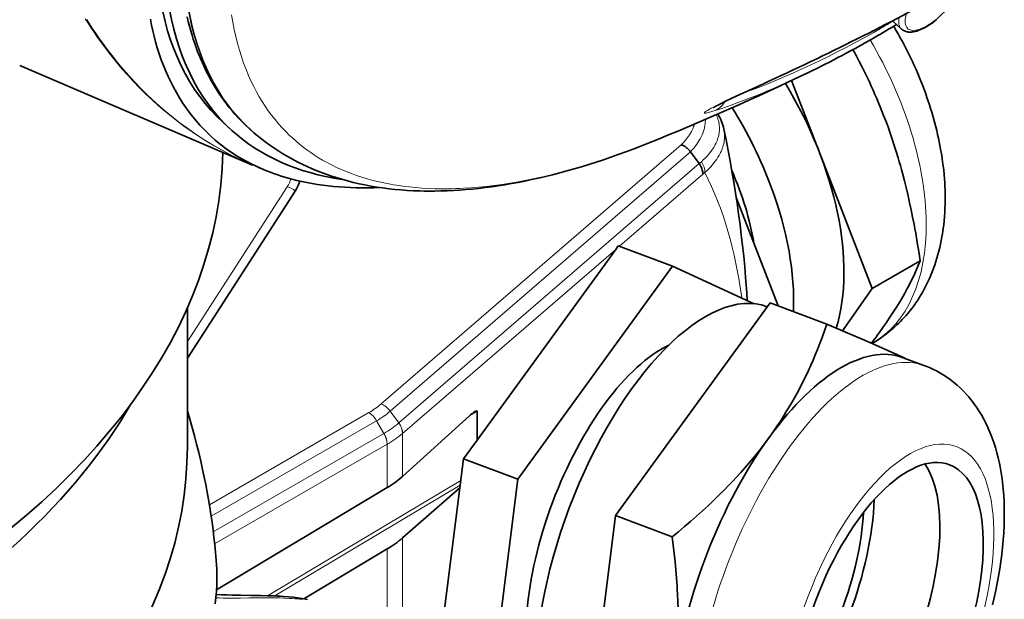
# Model space of a CAD drawing. Extents: x -922 to 7836, y -4841 to 1297.
# Tile 31 of 89: x 4856 to 4932, y -4663 to -4618. Entities that reach past the tile are written whole.
import ezdxf

# ---------------------------------------------------------------- set-up
doc = ezdxf.new("R2010")
doc.units = 0

msp = doc.modelspace()

# ---------------------------------------------------------------- linework, layer by layer
at = {"color": 7, "lineweight": 35}
for p, q in [((4924.210938, -4619.047363), (4923.513672, -4618.413574)), ((4856.038086, -4621.875488), (4874.042969, -4629.562988)), ((4915.714844, -4623.033691), (4917.869629, -4628.588379)), ((4922.833984, -4625.722168), (4922.999023, -4626.15332)), ((4872.445313, -4626.888672), (4871.765137, -4626.270996)), ((4874.50293, -4627.366699), (4874.416016, -4627.296387)), ((4904.632813, -4627.873535), (4904.640137, -4627.870605)), ((4908.57373, -4629.458008), (4907.910645, -4628.544922)), ((4908.57373, -4629.458008), (4907.910645, -4628.544922)), ((4908.57373, -4629.458008), (4907.910645, -4628.544922)), ((4917.869629, -4628.588379), (4921.952148, -4639.110352)), ((4874.440918, -4629.729492), (4874.949219, -4629.939453)), ((4908.57373, -4629.458496), (4908.588379, -4629.479004)), ((4908.57373, -4629.458496), (4908.588379, -4629.479004)), ((4908.57373, -4629.458496), (4908.588379, -4629.479004)), ((4877.339355, -4631.584473), (4869, -4644.498047)), ((4877.339355, -4631.584473), (4869, -4644.498047)), ((4877.339355, -4631.584473), (4869, -4644.498047)), ((4911.435059, -4632.07959), (4914.679688, -4640.443359)), ((4902.319824, -4635.809082), (4902.116211, -4636.088867)), ((4906.513184, -4637.381348), (4902.319824, -4635.809082)), ((4902.116211, -4636.088867), (4891.402832, -4650.832031)), ((4906.513184, -4637.381348), (4894.550781, -4653.842773)), ((4912.81543, -4640.285156), (4906.513184, -4637.381348)), ((4925.653809, -4636.973145), (4921.952148, -4639.110352)), ((4921.952148, -4639.110352), (4919.657227, -4642.375)), ((4869, -4640.616211), (4869, -4651.320801)), ((4914.061035, -4640.210938), (4908.080078, -4648.441895)), ((4918.451172, -4641.856934), (4914.061035, -4640.210938)), ((4921.986328, -4643.328613), (4921.92627, -4643.363281)), ((4926.015625, -4645.083008), (4924.355469, -4644.460938)), ((4924.490234, -4644.511719), (4924.429199, -4644.483398)), ((4926.165039, -4645.141113), (4926.015625, -4645.083008)), ((4885.641602, -4653.637207), (4890.802246, -4648.964844)), ((4885.641602, -4653.637207), (4890.802246, -4648.964844)), ((4885.641602, -4653.637207), (4890.802246, -4648.964844)), ((4891.402832, -4648.593262), (4891.402832, -4650.832031)), ((4891.402832, -4648.593262), (4891.402832, -4650.832031)), ((4891.402832, -4648.593262), (4891.402832, -4650.832031)), ((4908.080078, -4648.441895), (4902.099121, -4656.672852)), ((4891.402832, -4650.832031), (4890.357422, -4652.270996)), ((4890.357422, -4652.270996), (4890.073242, -4654.528809)), ((4894.550781, -4653.842773), (4890.357422, -4652.270996)), ((4894.550781, -4653.842773), (4891.936035, -4674.612305)), ((4884.448242, -4654.512695), (4871.258789, -4662.412109)), ((4884.448242, -4654.512695), (4871.258789, -4662.412109)), ((4884.448242, -4654.512695), (4871.258789, -4662.412109)), ((4885.641602, -4658.396484), (4890.073242, -4654.528809)), ((4885.641602, -4658.396484), (4890.073242, -4654.528809)), ((4885.641602, -4658.396484), (4890.073242, -4654.528809)), ((4890.073242, -4654.528809), (4887.805664, -4672.539063)), ((4902.099121, -4656.672852), (4900.791504, -4667.057617)), ((4906.48877, -4658.318848), (4902.099121, -4656.672852)), ((4884.448242, -4659.253418), (4878.001465, -4663.100586)), ((4884.448242, -4659.253418), (4878.001465, -4663.100586)), ((4884.448242, -4659.253418), (4878.001465, -4663.100586))]:
    msp.add_line(p, q, dxfattribs=at)
at = {"color": 7, "lineweight": 13}
for p, q in [((4907.189941, -4627.999512), (4883.980469, -4648.039551)), ((4907.189941, -4627.999512), (4883.980469, -4648.039551)), ((4907.189941, -4627.999512), (4883.980469, -4648.039551)), ((4907.910645, -4628.544922), (4884.6875, -4648.595703)), ((4907.910645, -4628.544922), (4884.6875, -4648.595703)), ((4907.910645, -4628.544922), (4884.6875, -4648.595703)), ((4885.355957, -4649.505859), (4908.57373, -4629.458008)), ((4885.355957, -4649.505859), (4908.57373, -4629.458008)), ((4885.355957, -4649.505859), (4908.57373, -4629.458008)), ((4908.57373, -4629.458008), (4908.739746, -4629.309082)), ((4908.57373, -4629.458008), (4908.739746, -4629.309082)), ((4908.57373, -4629.458008), (4908.739746, -4629.309082)), ((4902.404297, -4635.840332), (4908.855469, -4630.27002)), ((4902.404297, -4635.840332), (4908.855469, -4630.27002)), ((4902.404297, -4635.840332), (4908.855469, -4630.27002)), ((4908.855469, -4630.27002), (4909.011719, -4630.142578)), ((4908.855469, -4630.27002), (4909.011719, -4630.142578)), ((4908.855469, -4630.27002), (4909.011719, -4630.142578)), ((4876.721191, -4631.244141), (4869, -4643.199707)), ((4876.721191, -4631.244141), (4869, -4643.199707)), ((4876.721191, -4631.244141), (4869, -4643.199707)), ((4885.641602, -4650.313965), (4902.116211, -4636.088867)), ((4885.641602, -4650.313965), (4902.116211, -4636.088867)), ((4885.641602, -4650.313965), (4902.116211, -4636.088867)), ((4883.029297, -4648.711914), (4870.702637, -4655.828613)), ((4883.029297, -4648.711914), (4870.702637, -4655.828613)), ((4883.029297, -4648.711914), (4870.702637, -4655.828613)), ((4885.351074, -4649.509766), (4884.6875, -4648.595703)), ((4885.351074, -4649.509766), (4884.6875, -4648.595703)), ((4885.351074, -4649.509766), (4884.6875, -4648.595703)), ((4890.844238, -4648.927734), (4891.402832, -4648.593262)), ((4890.844238, -4648.927734), (4891.402832, -4648.593262)), ((4890.844238, -4648.927734), (4891.402832, -4648.593262)), ((4883.635742, -4649.341309), (4870.842773, -4656.728027)), ((4883.635742, -4649.341309), (4870.842773, -4656.728027)), ((4883.635742, -4649.341309), (4870.842773, -4656.728027)), ((4884.199707, -4650.317871), (4883.635742, -4649.341309)), ((4884.199707, -4650.317871), (4883.635742, -4649.341309)), ((4884.199707, -4650.317871), (4883.635742, -4649.341309)), ((4885.351074, -4649.509766), (4885.355957, -4649.505859)), ((4885.351074, -4649.509766), (4885.355957, -4649.505859)), ((4885.351074, -4649.509766), (4885.355957, -4649.505859)), ((4871.005859, -4657.935547), (4884.199707, -4650.317871)), ((4871.005859, -4657.935547), (4884.199707, -4650.317871)), ((4871.005859, -4657.935547), (4884.199707, -4650.317871)), ((4884.199707, -4650.317871), (4884.206543, -4650.313965)), ((4884.199707, -4650.317871), (4884.206543, -4650.313965)), ((4884.199707, -4650.317871), (4884.206543, -4650.313965)), ((4885.63623, -4650.318848), (4885.641602, -4650.313965)), ((4885.63623, -4650.318848), (4885.641602, -4650.313965)), ((4885.63623, -4650.318848), (4885.641602, -4650.313965)), ((4885.641602, -4653.637207), (4885.641602, -4650.313965)), ((4885.641602, -4653.637207), (4885.641602, -4650.313965)), ((4885.641602, -4653.637207), (4885.641602, -4650.313965)), ((4871.111328, -4658.854004), (4884.441895, -4651.157715)), ((4871.111328, -4658.854004), (4884.441895, -4651.157715)), ((4871.111328, -4658.854004), (4884.441895, -4651.157715)), ((4884.441895, -4651.157715), (4884.448242, -4651.154297)), ((4884.441895, -4651.157715), (4884.448242, -4651.154297)), ((4884.441895, -4651.157715), (4884.448242, -4651.154297)), ((4884.448242, -4654.512695), (4884.448242, -4651.154297)), ((4884.448242, -4654.512695), (4884.448242, -4651.154297)), ((4884.448242, -4654.512695), (4884.448242, -4651.154297)), ((4875.188965, -4662.872559), (4890.146484, -4653.946289)), ((4875.188965, -4662.872559), (4890.146484, -4653.946289)), ((4875.188965, -4662.872559), (4890.146484, -4653.946289)), ((4875.725098, -4662.890625), (4890.100586, -4654.311523)), ((4875.725098, -4662.890625), (4890.100586, -4654.311523)), ((4875.725098, -4662.890625), (4890.100586, -4654.311523)), ((4885.641602, -4668.320801), (4885.641602, -4658.396484)), ((4885.641602, -4668.320801), (4885.641602, -4658.396484)), ((4885.641602, -4668.320801), (4885.641602, -4658.396484)), ((4884.448242, -4666.840332), (4884.448242, -4659.253418)), ((4884.448242, -4666.840332), (4884.448242, -4659.253418)), ((4884.448242, -4666.840332), (4884.448242, -4659.253418))]:
    msp.add_line(p, q, dxfattribs=at)
for points in [[(4861.10791, -4618.26416), (4861.322266, -4618.601074), (4861.539063, -4618.932617), (4861.758789, -4619.260254), (4862.057129, -4619.692383), (4862.361328, -4620.117676), (4862.670898, -4620.536133), (4863.085449, -4621.075195), (4863.509277, -4621.602051), (4863.942871, -4622.117188), (4864.385742, -4622.620117), (4864.837891, -4623.110352), (4865.298828, -4623.588379), (4865.769043, -4624.054199), (4866.248535, -4624.507324), (4866.748047, -4624.958008), (4867.256836, -4625.39502), (4867.774902, -4625.818848), (4868.302246, -4626.229004), (4868.837891, -4626.625), (4869.382813, -4627.007813), (4869.936035, -4627.376465), (4870.498047, -4627.731445), (4871.068359, -4628.072266), (4871.647461, -4628.398926), (4872.234375, -4628.710938), (4872.829102, -4629.009277), (4873.432129, -4629.293457), (4874.042969, -4629.562988)], [(4861.222168, -4618.304688), (4861.434082, -4618.640625), (4861.647949, -4618.970703), (4861.864746, -4619.296875), (4862.159668, -4619.727539), (4862.460449, -4620.151855), (4862.766602, -4620.568848), (4863.176758, -4621.106445), (4863.59668, -4621.631348), (4864.025879, -4622.14502), (4864.464355, -4622.645996), (4864.912109, -4623.135254), (4865.369141, -4623.611816), (4865.834961, -4624.075684), (4866.310059, -4624.527344), (4866.828125, -4624.996582), (4867.356445, -4625.451172), (4867.89502, -4625.891113), (4868.443359, -4626.315918), (4869.000977, -4626.726074), (4869.568848, -4627.121094), (4870.145996, -4627.500977), (4870.732422, -4627.865234), (4871.328125, -4628.214844), (4871.933105, -4628.548828), (4872.546875, -4628.867188), (4873.169434, -4629.17041), (4873.800781, -4629.45752), (4874.440918, -4629.729492)], [(4872.411133, -4617.953613), (4872.507813, -4618.521484), (4872.617676, -4619.078125), (4872.739746, -4619.624512), (4872.873535, -4620.154785), (4873.02002, -4620.673828), (4873.179199, -4621.182129), (4873.350586, -4621.679199), (4873.534668, -4622.165039), (4873.730957, -4622.639648), (4873.833984, -4622.87207), (4873.939941, -4623.102051), (4874.135742, -4623.503906), (4874.341797, -4623.895996), (4874.557129, -4624.279297), (4874.782227, -4624.652832), (4875.01709, -4625.016602), (4875.26123, -4625.371094), (4875.515625, -4625.71582), (4875.778809, -4626.050781), (4876.051758, -4626.376465), (4876.336426, -4626.694336), (4876.630371, -4627.002441)], [(4909.80127, -4625.350586), (4909.638672, -4625.402832), (4909.483887, -4625.450195), (4909.369141, -4625.482422), (4909.263184, -4625.510254), (4909.188965, -4625.527344), (4909.122559, -4625.540527), (4909.064941, -4625.548828), (4909.033691, -4625.55127), (4909.007813, -4625.550293), (4908.993652, -4625.547852), (4908.98291, -4625.543945), (4908.975586, -4625.537109), (4908.973633, -4625.528809), (4908.976563, -4625.517578), (4908.982422, -4625.507813), (4908.991211, -4625.496582), (4909.01123, -4625.477051), (4909.037598, -4625.45459), (4909.070801, -4625.429688), (4909.110352, -4625.402344), (4909.204102, -4625.343262), (4909.344238, -4625.26123), (4909.501953, -4625.174316), (4909.729492, -4625.054199), (4909.968262, -4624.933105), (4910.212402, -4624.811523), (4910.568848, -4624.638184), (4910.930176, -4624.465332), (4911.30127, -4624.290527), (4911.673828, -4624.116699), (4912.181152, -4623.881348), (4913.16748, -4623.428711), (4913.435059, -4623.306641)], [(4909.053223, -4626.037109), (4909.052246, -4626.148926), (4909.046387, -4626.261719), (4909.035645, -4626.375977), (4909.02002, -4626.490234), (4909.007324, -4626.563477), (4908.992676, -4626.637695), (4908.976074, -4626.711914), (4908.957031, -4626.786133), (4908.935547, -4626.861328), (4908.912598, -4626.936523), (4908.886719, -4627.012207), (4908.858887, -4627.087891), (4908.796875, -4627.239746), (4908.726074, -4627.392578), (4908.646484, -4627.54541), (4908.558105, -4627.69873), (4908.479492, -4627.82373), (4908.394531, -4627.949707), (4908.293457, -4628.088379), (4908.177734, -4628.237305), (4908.110352, -4628.318359), (4908.04248, -4628.397461), (4907.910645, -4628.544922)], [(4909.053223, -4626.037109), (4909.052246, -4626.148926), (4909.046387, -4626.261719), (4909.035645, -4626.375977), (4909.02002, -4626.490234), (4909.007324, -4626.563477), (4908.992676, -4626.637695), (4908.976074, -4626.711914), (4908.957031, -4626.786133), (4908.935547, -4626.861328), (4908.912598, -4626.936523), (4908.886719, -4627.012207), (4908.858887, -4627.087891), (4908.796875, -4627.239746), (4908.726074, -4627.392578), (4908.646484, -4627.54541), (4908.558105, -4627.69873), (4908.479492, -4627.82373), (4908.394531, -4627.949707), (4908.293457, -4628.088379), (4908.177734, -4628.237305), (4908.110352, -4628.318359), (4908.04248, -4628.397461), (4907.910645, -4628.544922)], [(4909.053223, -4626.037109), (4909.052246, -4626.148926), (4909.046387, -4626.261719), (4909.035645, -4626.375977), (4909.02002, -4626.490234), (4909.007324, -4626.563477), (4908.992676, -4626.637695), (4908.976074, -4626.711914), (4908.957031, -4626.786133), (4908.935547, -4626.861328), (4908.912598, -4626.936523), (4908.886719, -4627.012207), (4908.858887, -4627.087891), (4908.796875, -4627.239746), (4908.726074, -4627.392578), (4908.646484, -4627.54541), (4908.558105, -4627.69873), (4908.479492, -4627.82373), (4908.394531, -4627.949707), (4908.293457, -4628.088379), (4908.177734, -4628.237305), (4908.110352, -4628.318359), (4908.04248, -4628.397461), (4907.910645, -4628.544922)], [(4908.739746, -4629.309082), (4908.890137, -4629.172852), (4909.03125, -4629.035645), (4909.164063, -4628.897949), (4909.288086, -4628.759766), (4909.40332, -4628.620605), (4909.509766, -4628.481445), (4909.60791, -4628.341309), (4909.697754, -4628.200195), (4909.78125, -4628.055176), (4909.819336, -4627.982422), (4909.855957, -4627.909668), (4909.905762, -4627.800293), (4909.951172, -4627.69043), (4909.991211, -4627.580566), (4910.026367, -4627.470215), (4910.05957, -4627.349609), (4910.086426, -4627.229004), (4910.107422, -4627.108398), (4910.122559, -4626.988281), (4910.131836, -4626.867676), (4910.134766, -4626.746094), (4910.132324, -4626.621582), (4910.123047, -4626.496582), (4910.107422, -4626.37207), (4910.085938, -4626.248535), (4910.058105, -4626.126465), (4910.024902, -4626.005859), (4909.98877, -4625.894531), (4909.947266, -4625.783691), (4909.900391, -4625.671875)], [(4908.739746, -4629.309082), (4908.890137, -4629.172852), (4909.03125, -4629.035645), (4909.164063, -4628.897949), (4909.288086, -4628.759766), (4909.40332, -4628.620605), (4909.509766, -4628.481445), (4909.60791, -4628.341309), (4909.697754, -4628.200195), (4909.78125, -4628.055176), (4909.819336, -4627.982422), (4909.855957, -4627.909668), (4909.905762, -4627.800293), (4909.951172, -4627.69043), (4909.991211, -4627.580566), (4910.026367, -4627.470215), (4910.05957, -4627.349609), (4910.086426, -4627.229004), (4910.107422, -4627.108398), (4910.122559, -4626.988281), (4910.131836, -4626.867676), (4910.134766, -4626.746094), (4910.132324, -4626.621582), (4910.123047, -4626.496582), (4910.107422, -4626.37207), (4910.085938, -4626.248535), (4910.058105, -4626.126465), (4910.024902, -4626.005859), (4909.98877, -4625.894531), (4909.947266, -4625.783691), (4909.900391, -4625.671875)], [(4908.739746, -4629.309082), (4908.890137, -4629.172852), (4909.03125, -4629.035645), (4909.164063, -4628.897949), (4909.288086, -4628.759766), (4909.40332, -4628.620605), (4909.509766, -4628.481445), (4909.60791, -4628.341309), (4909.697754, -4628.200195), (4909.78125, -4628.055176), (4909.819336, -4627.982422), (4909.855957, -4627.909668), (4909.905762, -4627.800293), (4909.951172, -4627.69043), (4909.991211, -4627.580566), (4910.026367, -4627.470215), (4910.05957, -4627.349609), (4910.086426, -4627.229004), (4910.107422, -4627.108398), (4910.122559, -4626.988281), (4910.131836, -4626.867676), (4910.134766, -4626.746094), (4910.132324, -4626.621582), (4910.123047, -4626.496582), (4910.107422, -4626.37207), (4910.085938, -4626.248535), (4910.058105, -4626.126465), (4910.024902, -4626.005859), (4909.98877, -4625.894531), (4909.947266, -4625.783691), (4909.900391, -4625.671875)], [(4908.205078, -4626.399414), (4908.177246, -4626.494141), (4908.145996, -4626.588867), (4908.110352, -4626.682617), (4908.081543, -4626.75293), (4908.050293, -4626.822266), (4907.981934, -4626.960449), (4907.90625, -4627.097168), (4907.823242, -4627.231445), (4907.751953, -4627.337891), (4907.676758, -4627.442383), (4907.597656, -4627.545898), (4907.535645, -4627.62207), (4907.47168, -4627.697754), (4907.405762, -4627.772461), (4907.338379, -4627.84668), (4907.265137, -4627.92334), (4907.189941, -4627.999512)], [(4908.205078, -4626.399414), (4908.177246, -4626.494141), (4908.145996, -4626.588867), (4908.110352, -4626.682617), (4908.081543, -4626.75293), (4908.050293, -4626.822266), (4907.981934, -4626.960449), (4907.90625, -4627.097168), (4907.823242, -4627.231445), (4907.751953, -4627.337891), (4907.676758, -4627.442383), (4907.597656, -4627.545898), (4907.535645, -4627.62207), (4907.47168, -4627.697754), (4907.405762, -4627.772461), (4907.338379, -4627.84668), (4907.265137, -4627.92334), (4907.189941, -4627.999512)], [(4908.205078, -4626.399414), (4908.177246, -4626.494141), (4908.145996, -4626.588867), (4908.110352, -4626.682617), (4908.081543, -4626.75293), (4908.050293, -4626.822266), (4907.981934, -4626.960449), (4907.90625, -4627.097168), (4907.823242, -4627.231445), (4907.751953, -4627.337891), (4907.676758, -4627.442383), (4907.597656, -4627.545898), (4907.535645, -4627.62207), (4907.47168, -4627.697754), (4907.405762, -4627.772461), (4907.338379, -4627.84668), (4907.265137, -4627.92334), (4907.189941, -4627.999512)], [(4909.011719, -4630.142578), (4909.178711, -4629.987793), (4909.338379, -4629.830566), (4909.415527, -4629.75), (4909.490234, -4629.668945), (4909.5625, -4629.587891), (4909.632813, -4629.506348), (4909.740723, -4629.373535), (4909.842285, -4629.23877), (4909.937988, -4629.103027), (4910.026855, -4628.96582), (4910.109863, -4628.82666), (4910.191895, -4628.674316), (4910.22998, -4628.597656), (4910.265625, -4628.520996), (4910.31543, -4628.405273), (4910.360352, -4628.288574), (4910.400391, -4628.171875), (4910.435547, -4628.054688), (4910.469238, -4627.92041), (4910.496582, -4627.786133), (4910.51709, -4627.651367), (4910.530273, -4627.51709), (4910.537109, -4627.382813), (4910.537109, -4627.248535), (4910.529785, -4627.115234), (4910.519043, -4627.008301), (4910.503906, -4626.901855), (4910.484375, -4626.795898)], [(4909.011719, -4630.142578), (4909.178711, -4629.987793), (4909.338379, -4629.830566), (4909.415527, -4629.75), (4909.490234, -4629.668945), (4909.5625, -4629.587891), (4909.632813, -4629.506348), (4909.740723, -4629.373535), (4909.842285, -4629.23877), (4909.937988, -4629.103027), (4910.026855, -4628.96582), (4910.109863, -4628.82666), (4910.191895, -4628.674316), (4910.22998, -4628.597656), (4910.265625, -4628.520996), (4910.31543, -4628.405273), (4910.360352, -4628.288574), (4910.400391, -4628.171875), (4910.435547, -4628.054688), (4910.469238, -4627.92041), (4910.496582, -4627.786133), (4910.51709, -4627.651367), (4910.530273, -4627.51709), (4910.537109, -4627.382813), (4910.537109, -4627.248535), (4910.529785, -4627.115234), (4910.519043, -4627.008301), (4910.503906, -4626.901855), (4910.484375, -4626.795898)], [(4909.011719, -4630.142578), (4909.178711, -4629.987793), (4909.338379, -4629.830566), (4909.415527, -4629.75), (4909.490234, -4629.668945), (4909.5625, -4629.587891), (4909.632813, -4629.506348), (4909.740723, -4629.373535), (4909.842285, -4629.23877), (4909.937988, -4629.103027), (4910.026855, -4628.96582), (4910.109863, -4628.82666), (4910.191895, -4628.674316), (4910.22998, -4628.597656), (4910.265625, -4628.520996), (4910.31543, -4628.405273), (4910.360352, -4628.288574), (4910.400391, -4628.171875), (4910.435547, -4628.054688), (4910.469238, -4627.92041), (4910.496582, -4627.786133), (4910.51709, -4627.651367), (4910.530273, -4627.51709), (4910.537109, -4627.382813), (4910.537109, -4627.248535), (4910.529785, -4627.115234), (4910.519043, -4627.008301), (4910.503906, -4626.901855), (4910.484375, -4626.795898)], [(4876.630371, -4627.002441), (4876.883789, -4627.252441), (4877.143555, -4627.495117), (4877.410156, -4627.730957), (4877.683105, -4627.959473), (4877.962402, -4628.181152), (4878.248047, -4628.395508), (4878.540039, -4628.602539), (4878.838379, -4628.802246), (4879.143066, -4628.994629), (4879.453613, -4629.180176), (4879.717285, -4629.329102), (4879.985352, -4629.472656), (4880.257813, -4629.611328), (4880.53418, -4629.744629), (4880.720703, -4629.831055), (4880.90918, -4629.914551), (4881.291504, -4630.075684), (4881.681152, -4630.227539), (4882.078125, -4630.370117), (4882.481934, -4630.503418), (4882.893066, -4630.62793), (4883.245605, -4630.725586), (4883.602539, -4630.816406), (4883.964844, -4630.900879), (4884.331543, -4630.979004), (4884.703125, -4631.050781), (4884.937988, -4631.091797), (4885.174316, -4631.130371), (4885.652832, -4631.200195), (4886.13916, -4631.259766), (4886.632324, -4631.309082), (4887.132324, -4631.348145), (4887.639648, -4631.376953), (4888.154297, -4631.39502), (4888.675293, -4631.40332), (4889.203613, -4631.400879), (4889.485352, -4631.395508), (4889.769531, -4631.387207), (4890.058105, -4631.375977), (4890.348145, -4631.361816), (4890.931641, -4631.324707), (4891.522461, -4631.276367), (4892.120117, -4631.21582), (4892.725098, -4631.144043), (4893.336426, -4631.060059), (4893.95459, -4630.964844), (4894.579102, -4630.858398), (4895.209961, -4630.739746), (4895.847168, -4630.609375), (4896.490234, -4630.467773), (4897.020996, -4630.343262), (4897.555664, -4630.211426), (4898.094238, -4630.071289), (4898.63623, -4629.923828), (4899, -4629.820801), (4899.365234, -4629.714844), (4900.100098, -4629.492188), (4900.841309, -4629.256348), (4901.588379, -4629.006836), (4902.341309, -4628.743652), (4903.099609, -4628.466797), (4903.86377, -4628.176758), (4904.632813, -4627.873535)], [(4877.931641, -4663.166016), (4877.679688, -4663.136719), (4877.490234, -4663.117676), (4877.298828, -4663.100586), (4877.103516, -4663.085938), (4876.906738, -4663.072754), (4876.512207, -4663.052734), (4876.112305, -4663.039551), (4875.76123, -4663.032715), (4875.407227, -4663.028809), (4875.097656, -4663.02832), (4874.473633, -4663.031738), (4873.759766, -4663.039551), (4873.121582, -4663.046875), (4872.801758, -4663.049316), (4872.320801, -4663.050293), (4872.041016, -4663.048828), (4871.761719, -4663.045898), (4871.482422, -4663.041016), (4871.203613, -4663.033691)], [(4877.931641, -4663.166016), (4877.679688, -4663.136719), (4877.490234, -4663.117676), (4877.298828, -4663.100586), (4877.103516, -4663.085938), (4876.906738, -4663.072754), (4876.512207, -4663.052734), (4876.112305, -4663.039551), (4875.76123, -4663.032715), (4875.407227, -4663.028809), (4875.097656, -4663.02832), (4874.473633, -4663.031738), (4873.759766, -4663.039551), (4873.121582, -4663.046875), (4872.801758, -4663.049316), (4872.320801, -4663.050293), (4872.041016, -4663.048828), (4871.761719, -4663.045898), (4871.482422, -4663.041016), (4871.203613, -4663.033691)], [(4877.931641, -4663.166016), (4877.679688, -4663.136719), (4877.490234, -4663.117676), (4877.298828, -4663.100586), (4877.103516, -4663.085938), (4876.906738, -4663.072754), (4876.512207, -4663.052734), (4876.112305, -4663.039551), (4875.76123, -4663.032715), (4875.407227, -4663.028809), (4875.097656, -4663.02832), (4874.473633, -4663.031738), (4873.759766, -4663.039551), (4873.121582, -4663.046875), (4872.801758, -4663.049316), (4872.320801, -4663.050293), (4872.041016, -4663.048828), (4871.761719, -4663.045898), (4871.482422, -4663.041016), (4871.203613, -4663.033691)]]:
    msp.add_lwpolyline(points, dxfattribs=at)
at = {"color": 7, "lineweight": 35}
for points in [[(4874.949219, -4629.939453), (4874.609863, -4629.793457), (4874.271484, -4629.638672), (4873.935059, -4629.474121), (4873.600586, -4629.300293), (4873.20166, -4629.077637), (4872.808105, -4628.84082), (4872.612305, -4628.716309), (4872.418945, -4628.588867), (4872.228516, -4628.458496), (4872.039551, -4628.324707), (4871.740723, -4628.102539), (4871.446777, -4627.871094), (4871.158203, -4627.630859), (4870.875977, -4627.381836), (4870.599609, -4627.123535), (4870.291504, -4626.817871), (4869.991699, -4626.500488), (4869.700684, -4626.171387), (4869.418945, -4625.831055), (4869.146484, -4625.479492), (4868.883301, -4625.116699), (4868.629395, -4624.742676), (4868.385742, -4624.35791), (4868.151855, -4623.961914), (4867.928223, -4623.554688), (4867.714844, -4623.137207), (4867.517578, -4622.722168), (4867.330078, -4622.297363), (4867.152344, -4621.862305), (4866.984863, -4621.417969), (4866.827148, -4620.963379), (4866.679199, -4620.499512), (4866.541504, -4620.026367), (4866.429688, -4619.604004), (4866.325195, -4619.174805), (4866.228516, -4618.73877), (4866.140137, -4618.29541)], [(4874.414063, -4627.294922), (4874.150391, -4627.075684), (4873.891602, -4626.850586), (4873.638184, -4626.619141), (4873.391113, -4626.382324), (4873.148438, -4626.138184), (4872.912109, -4625.888672), (4872.681641, -4625.633301), (4872.457031, -4625.372559), (4872.237305, -4625.104492), (4872.023926, -4624.831543), (4871.816895, -4624.553223), (4871.616211, -4624.270508), (4871.419922, -4623.979004), (4871.22998, -4623.683105), (4871.046387, -4623.382813), (4870.870117, -4623.078613), (4870.718262, -4622.803223), (4870.571289, -4622.525391), (4870.430176, -4622.244629), (4870.291992, -4621.957031), (4870.15918, -4621.666504), (4870.032227, -4621.374023), (4869.908203, -4621.074219), (4869.789551, -4620.771973), (4869.67627, -4620.467773), (4869.566406, -4620.15625), (4869.461426, -4619.842773), (4869.362305, -4619.527344), (4869.257813, -4619.174805), (4869.160156, -4618.820313), (4869.068359, -4618.463867), (4868.982422, -4618.106445)], [(4924.981445, -4619.280762), (4925.055664, -4619.273926), (4925.168457, -4619.257324), (4925.282715, -4619.23291), (4925.397949, -4619.20166), (4925.515137, -4619.163574), (4925.635254, -4619.118652), (4925.760254, -4619.06543), (4925.876465, -4619.010742), (4925.99707, -4618.94873), (4926.120605, -4618.879883), (4926.245117, -4618.805664), (4926.412109, -4618.69873), (4926.57959, -4618.58252), (4926.747559, -4618.45752), (4926.916992, -4618.322266)], [(4924.210938, -4619.047363), (4924.26123, -4619.089355), (4924.314941, -4619.12793), (4924.365723, -4619.158691), (4924.435547, -4619.194336), (4924.505371, -4619.222168), (4924.57666, -4619.245117), (4924.633789, -4619.258789), (4924.691895, -4619.269531), (4924.74707, -4619.276855), (4924.800781, -4619.281738), (4924.854492, -4619.283691), (4924.90918, -4619.28418), (4924.981445, -4619.280762)], [(4913.539063, -4623.274414), (4912.400879, -4623.796875), (4911.71875, -4624.113281), (4911.043945, -4624.430664), (4910.612793, -4624.638184), (4910.214844, -4624.834473), (4910.038574, -4624.923828), (4909.913086, -4624.989258), (4909.727051, -4625.089844), (4909.660156, -4625.128418)], [(4925.981445, -4623.768555), (4926.084961, -4624.051758), (4926.185059, -4624.334961), (4926.282227, -4624.619141), (4926.375977, -4624.90332), (4926.466797, -4625.188477), (4926.554199, -4625.473633), (4926.638184, -4625.758789), (4926.719238, -4626.044434), (4926.796875, -4626.331055), (4926.871094, -4626.617676), (4926.941406, -4626.904785), (4927.008789, -4627.191406), (4927.072754, -4627.478516), (4927.132813, -4627.765137), (4927.189941, -4628.052246), (4927.242676, -4628.338379), (4927.285156, -4628.580566), (4927.324219, -4628.822266), (4927.361328, -4629.063965), (4927.395508, -4629.305176), (4927.437988, -4629.636719), (4927.476074, -4629.968262), (4927.508301, -4630.299316), (4927.535645, -4630.629395), (4927.555176, -4630.915527), (4927.570801, -4631.200684), (4927.582031, -4631.485352), (4927.589355, -4631.769531), (4927.592773, -4632.052734), (4927.591797, -4632.335449), (4927.586914, -4632.617188), (4927.577148, -4632.897949), (4927.561035, -4633.226074), (4927.538574, -4633.552734), (4927.509766, -4633.87793), (4927.475098, -4634.20166), (4927.446289, -4634.43457), (4927.414063, -4634.666504), (4927.378418, -4634.896973), (4927.339844, -4635.127441), (4927.288086, -4635.403809), (4927.231934, -4635.678711), (4927.17041, -4635.952148), (4927.103516, -4636.224121), (4927.031738, -4636.494141), (4926.955078, -4636.762207), (4926.872559, -4637.028809), (4926.785156, -4637.292969), (4926.689941, -4637.560547), (4926.588867, -4637.825684), (4926.482422, -4638.088379), (4926.370117, -4638.348633), (4926.251953, -4638.605957), (4926.12793, -4638.860352), (4925.997559, -4639.111816), (4925.861816, -4639.359863), (4925.73584, -4639.578125), (4925.60498, -4639.793457), (4925.46875, -4640.005859), (4925.328613, -4640.214844), (4925.183594, -4640.420898), (4925.03418, -4640.623047), (4924.879395, -4640.822754), (4924.720703, -4641.017578), (4924.538086, -4641.230957), (4924.408203, -4641.375977), (4924.275879, -4641.518066), (4924.140625, -4641.658203), (4924.00293, -4641.795898), (4923.862305, -4641.930664), (4923.719727, -4642.0625), (4923.574219, -4642.192383), (4923.42627, -4642.318848), (4923.273926, -4642.444336), (4923.118652, -4642.567383), (4922.961426, -4642.686523), (4922.802246, -4642.803223), (4922.603027, -4642.941895), (4922.400391, -4643.075684), (4922.194824, -4643.20459), (4921.986328, -4643.328613)], [(4922.999023, -4626.15332), (4923.171387, -4626.62207), (4923.338867, -4627.094238), (4923.500977, -4627.569336), (4923.658203, -4628.047852), (4923.810059, -4628.529785), (4923.957031, -4629.015625), (4924.042969, -4629.307617), (4924.126953, -4629.601074), (4924.209473, -4629.897461), (4924.290039, -4630.195313), (4924.446289, -4630.792969), (4924.595703, -4631.395508), (4924.723145, -4631.937012), (4924.845703, -4632.482422), (4924.962891, -4633.03125), (4925.075684, -4633.584473), (4925.183105, -4634.141113), (4925.248047, -4634.490723), (4925.311035, -4634.841309), (4925.432129, -4635.547363), (4925.546387, -4636.257813), (4925.653809, -4636.973145)], [(4910.484375, -4626.795898), (4910.649902, -4627.614258), (4910.809082, -4628.434082), (4910.960938, -4629.251953), (4911.106934, -4630.070801), (4911.245605, -4630.888184), (4911.376953, -4631.707031), (4911.501465, -4632.523926), (4911.619141, -4633.342285), (4911.728516, -4634.159668), (4911.831055, -4634.978027), (4911.925781, -4635.795898), (4912.012695, -4636.614258), (4912.091797, -4637.432617), (4912.128418, -4637.842285), (4912.163086, -4638.251953), (4912.209473, -4638.848633), (4912.251953, -4639.445801), (4912.290527, -4640.043457)], [(4910.484375, -4626.795898), (4910.649902, -4627.614258), (4910.809082, -4628.434082), (4910.960938, -4629.251953), (4911.106934, -4630.070801), (4911.245605, -4630.888184), (4911.376953, -4631.707031), (4911.501465, -4632.523926), (4911.619141, -4633.342285), (4911.728516, -4634.159668), (4911.831055, -4634.978027), (4911.925781, -4635.795898), (4912.012695, -4636.614258), (4912.091797, -4637.432617), (4912.128418, -4637.842285), (4912.163086, -4638.251953), (4912.209473, -4638.848633), (4912.251953, -4639.445801), (4912.290527, -4640.043457)], [(4910.484375, -4626.795898), (4910.649902, -4627.614258), (4910.809082, -4628.434082), (4910.960938, -4629.251953), (4911.106934, -4630.070801), (4911.245605, -4630.888184), (4911.376953, -4631.707031), (4911.501465, -4632.523926), (4911.619141, -4633.342285), (4911.728516, -4634.159668), (4911.831055, -4634.978027), (4911.925781, -4635.795898), (4912.012695, -4636.614258), (4912.091797, -4637.432617), (4912.128418, -4637.842285), (4912.163086, -4638.251953), (4912.209473, -4638.848633), (4912.251953, -4639.445801), (4912.290527, -4640.043457)], [(4874.50293, -4627.366699), (4874.791016, -4627.594727), (4875.083984, -4627.816406), (4875.382324, -4628.032227), (4875.685059, -4628.241211), (4875.992676, -4628.444336), (4876.304688, -4628.640625), (4876.621094, -4628.830566), (4876.941406, -4629.013672), (4877.266602, -4629.190918), (4877.595215, -4629.36084), (4877.928223, -4629.524902), (4878.264648, -4629.682129), (4878.605469, -4629.833496), (4878.94873, -4629.977539), (4879.296875, -4630.115723), (4879.647461, -4630.24707), (4880.074219, -4630.396484), (4880.504395, -4630.536621), (4880.940918, -4630.667969), (4881.379883, -4630.789551), (4881.824707, -4630.902832), (4882.271973, -4631.006348), (4882.725586, -4631.102051), (4883.180664, -4631.187988), (4883.64209, -4631.265625), (4884.104492, -4631.333984), (4884.57373, -4631.394531), (4885.043945, -4631.445801), (4885.52002, -4631.489258), (4885.997559, -4631.523926), (4886.480957, -4631.550781), (4886.965332, -4631.568848), (4887.307617, -4631.57666), (4887.649902, -4631.581055), (4888.125977, -4631.57959), (4888.602051, -4631.571289), (4889.084473, -4631.555664), (4889.566406, -4631.532227), (4890.055176, -4631.501465), (4890.542969, -4631.463867), (4891.037598, -4631.418945), (4891.53125, -4631.367188), (4892.031738, -4631.307617), (4892.53125, -4631.241211), (4893.037598, -4631.16748), (4893.542969, -4631.087402), (4894.054688, -4630.999512), (4894.56543, -4630.905273), (4895.083008, -4630.803223), (4895.599121, -4630.695313), (4896.145508, -4630.574219), (4896.69043, -4630.446289), (4897.242676, -4630.310059), (4897.793457, -4630.16748), (4898.351074, -4630.016113), (4898.907227, -4629.858887), (4899.470703, -4629.692383), (4900.032227, -4629.520508), (4900.600586, -4629.339355), (4901.16748, -4629.152344), (4901.741211, -4628.956543), (4902.312988, -4628.755371), (4902.891602, -4628.544922), (4903.467773, -4628.329102), (4904.05127, -4628.104004), (4904.632813, -4627.873535)], [(4907.910645, -4628.544922), (4907.881836, -4628.507324), (4907.852051, -4628.470703), (4907.790527, -4628.401855), (4907.725098, -4628.336426), (4907.654297, -4628.272461), (4907.567383, -4628.203125), (4907.476563, -4628.140625), (4907.382813, -4628.085449), (4907.334961, -4628.061035), (4907.286621, -4628.038086), (4907.238281, -4628.018066), (4907.189941, -4627.999512)], [(4907.910645, -4628.544922), (4907.881836, -4628.507324), (4907.852051, -4628.470703), (4907.790527, -4628.401855), (4907.725098, -4628.336426), (4907.654297, -4628.272461), (4907.567383, -4628.203125), (4907.476563, -4628.140625), (4907.382813, -4628.085449), (4907.334961, -4628.061035), (4907.286621, -4628.038086), (4907.238281, -4628.018066), (4907.189941, -4627.999512)], [(4907.910645, -4628.544922), (4907.881836, -4628.507324), (4907.852051, -4628.470703), (4907.790527, -4628.401855), (4907.725098, -4628.336426), (4907.654297, -4628.272461), (4907.567383, -4628.203125), (4907.476563, -4628.140625), (4907.382813, -4628.085449), (4907.334961, -4628.061035), (4907.286621, -4628.038086), (4907.238281, -4628.018066), (4907.189941, -4627.999512)], [(4908.588379, -4629.479004), (4908.648438, -4629.572266), (4908.702148, -4629.668457), (4908.748535, -4629.76709), (4908.769043, -4629.817383), (4908.787109, -4629.867676), (4908.812012, -4629.94873), (4908.831543, -4630.030273), (4908.845703, -4630.111328), (4908.853516, -4630.191406), (4908.855469, -4630.27002)], [(4908.588379, -4629.479004), (4908.648438, -4629.572266), (4908.702148, -4629.668457), (4908.748535, -4629.76709), (4908.769043, -4629.817383), (4908.787109, -4629.867676), (4908.812012, -4629.94873), (4908.831543, -4630.030273), (4908.845703, -4630.111328), (4908.853516, -4630.191406), (4908.855469, -4630.27002)], [(4908.588379, -4629.479004), (4908.648438, -4629.572266), (4908.702148, -4629.668457), (4908.748535, -4629.76709), (4908.769043, -4629.817383), (4908.787109, -4629.867676), (4908.812012, -4629.94873), (4908.831543, -4630.030273), (4908.845703, -4630.111328), (4908.853516, -4630.191406), (4908.855469, -4630.27002)], [(4925.653809, -4636.973145), (4925.583984, -4637.149902), (4925.511719, -4637.328125), (4925.436035, -4637.507813), (4925.35791, -4637.689453), (4925.234863, -4637.964355), (4925.10498, -4638.243164), (4924.967773, -4638.525879), (4924.822754, -4638.8125), (4924.637207, -4639.165039), (4924.44043, -4639.523438), (4924.231445, -4639.888184), (4924.010742, -4640.259766), (4923.777344, -4640.637695), (4923.53125, -4641.022461), (4923.272461, -4641.414551), (4923.057617, -4641.730957), (4922.833984, -4642.051758)], [(4918.451172, -4641.856934), (4918.268066, -4642.379883), (4918.077637, -4642.899902), (4917.97998, -4643.158203), (4917.880371, -4643.416504), (4917.717773, -4643.827148), (4917.549805, -4644.235352), (4917.377441, -4644.641602), (4917.199707, -4645.044922), (4917.01709, -4645.445801), (4916.807617, -4645.88916), (4916.591797, -4646.328613), (4916.369629, -4646.765137), (4916.140137, -4647.198242), (4915.903809, -4647.62793), (4915.660645, -4648.053711), (4915.410156, -4648.476563), (4915.282227, -4648.686523), (4915.152344, -4648.895996), (4914.976563, -4649.173828), (4914.797363, -4649.450195), (4914.614746, -4649.724609), (4914.403809, -4650.034668), (4914.187988, -4650.343262), (4913.968262, -4650.649902)], [(4924.429199, -4644.483398), (4923.624512, -4644.118164), (4922.737793, -4643.721191), (4921.768555, -4643.293945), (4920.998535, -4642.957031), (4920.186523, -4642.604492), (4918.451172, -4641.856934)], [(4931.256348, -4663.585938), (4931.388672, -4663.024414), (4931.510742, -4662.463379), (4931.623047, -4661.902832), (4931.725586, -4661.34375), (4931.817383, -4660.787109), (4931.899414, -4660.232422), (4931.970215, -4659.679199), (4932.030762, -4659.128906), (4932.080078, -4658.582031), (4932.118164, -4658.038574), (4932.148926, -4657.388184), (4932.158203, -4657.06543), (4932.163574, -4656.531738), (4932.159668, -4656.108398), (4932.145508, -4655.634277), (4932.117676, -4655.109863), (4932.076172, -4654.59082), (4932.021973, -4654.07666), (4931.989258, -4653.821777), (4931.945313, -4653.515625), (4931.895996, -4653.211426), (4931.841309, -4652.909668), (4931.78125, -4652.609863), (4931.690918, -4652.20752), (4931.589844, -4651.809082), (4931.474609, -4651.406738), (4931.347656, -4651.008789), (4931.208008, -4650.615723), (4931.055664, -4650.228027), (4930.897461, -4649.862793), (4930.740723, -4649.532227), (4930.572754, -4649.207031), (4930.394043, -4648.887207), (4930.203125, -4648.573242), (4930.015625, -4648.288086), (4929.817871, -4648.008789), (4929.686523, -4647.833984), (4929.550293, -4647.662109), (4929.410156, -4647.493652), (4929.265625, -4647.328125), (4929.025879, -4647.070801), (4928.775391, -4646.822266), (4928.514648, -4646.583984), (4928.243164, -4646.355957), (4927.986328, -4646.157715), (4927.72168, -4645.969727), (4927.449219, -4645.791504), (4927.169434, -4645.624512), (4926.924805, -4645.490723), (4926.67627, -4645.365234), (4926.422363, -4645.249023), (4926.165039, -4645.141113)], [(4868.999512, -4648.566895), (4869.189453, -4649.208008), (4869.373047, -4649.852539), (4869.549316, -4650.499512), (4869.718262, -4651.149414), (4869.879883, -4651.801758), (4870.034668, -4652.456543), (4870.181152, -4653.113281), (4870.303711, -4653.690918), (4870.419922, -4654.269531), (4870.530273, -4654.850098), (4870.634277, -4655.431641), (4870.731934, -4656.014648), (4870.823242, -4656.598633), (4870.907715, -4657.183594), (4870.98584, -4657.769043), (4871.057129, -4658.355957), (4871.121094, -4658.942871), (4871.178223, -4659.530762), (4871.203613, -4659.824707), (4871.227539, -4660.119141)], [(4913.968262, -4650.649902), (4913.678711, -4651.041504), (4913.381836, -4651.430664), (4913.077637, -4651.817383), (4912.765625, -4652.201172), (4912.446289, -4652.583008), (4912.119629, -4652.962402), (4911.785156, -4653.339844), (4911.471191, -4653.68457), (4911.151367, -4654.027344), (4910.824707, -4654.368652), (4910.492188, -4654.708008), (4910.15332, -4655.045898), (4909.941406, -4655.253906), (4909.727539, -4655.460938), (4909.505371, -4655.672852), (4909.280762, -4655.884277), (4908.830566, -4656.299805), (4908.37207, -4656.713379), (4907.912598, -4657.118164), (4907.445313, -4657.520508), (4906.970703, -4657.920898), (4906.48877, -4658.318848)], [(4906.48877, -4658.318848), (4906.569336, -4658.963379), (4906.643066, -4659.60498), (4906.709473, -4660.242676), (4906.768066, -4660.876953), (4906.818848, -4661.507324), (4906.841797, -4661.825684), (4906.862305, -4662.142578), (4906.880371, -4662.450195), (4906.895996, -4662.756348), (4906.919434, -4663.306641), (4906.936035, -4663.853516), (4906.945801, -4664.396973), (4906.947754, -4664.936523), (4906.942871, -4665.472656), (4906.930176, -4666.004883), (4906.910645, -4666.53418), (4906.882813, -4667.05957), (4906.848145, -4667.581543), (4906.805176, -4668.100098), (4906.767578, -4668.490234), (4906.725586, -4668.878418), (4906.679688, -4669.265137)], [(4871.140625, -4663.48584), (4871.176758, -4663.250488), (4871.207031, -4663.010742), (4871.231934, -4662.767578), (4871.251953, -4662.521484), (4871.262207, -4662.359863), (4871.270508, -4662.196777), (4871.276855, -4662.025879), (4871.28125, -4661.854004), (4871.28418, -4661.512207), (4871.280273, -4661.16748), (4871.269043, -4660.819824), (4871.251465, -4660.470703), (4871.227539, -4660.119141)], [(4878.290527, -4663.151367), (4878.032227, -4663.105957), (4877.889648, -4663.083008), (4877.711426, -4663.056641), (4877.536133, -4663.033203), (4877.359375, -4663.01123), (4877.181152, -4662.991699), (4876.820313, -4662.95752), (4876.438965, -4662.928223), (4876.188477, -4662.913086), (4875.943359, -4662.900391), (4875.696289, -4662.889648), (4875.196289, -4662.873047), (4874.688965, -4662.861328), (4873.953613, -4662.849609), (4873.115234, -4662.836914), (4872.483887, -4662.822754), (4872.064453, -4662.809082), (4871.646484, -4662.790527), (4871.231934, -4662.76709)], [(4878.290527, -4663.151367), (4878.032227, -4663.105957), (4877.889648, -4663.083008), (4877.711426, -4663.056641), (4877.536133, -4663.033203), (4877.359375, -4663.01123), (4877.181152, -4662.991699), (4876.820313, -4662.95752), (4876.438965, -4662.928223), (4876.188477, -4662.913086), (4875.943359, -4662.900391), (4875.696289, -4662.889648), (4875.196289, -4662.873047), (4874.688965, -4662.861328), (4873.953613, -4662.849609), (4873.115234, -4662.836914), (4872.483887, -4662.822754), (4872.064453, -4662.809082), (4871.646484, -4662.790527), (4871.231934, -4662.76709)], [(4878.290527, -4663.151367), (4878.032227, -4663.105957), (4877.889648, -4663.083008), (4877.711426, -4663.056641), (4877.536133, -4663.033203), (4877.359375, -4663.01123), (4877.181152, -4662.991699), (4876.820313, -4662.95752), (4876.438965, -4662.928223), (4876.188477, -4662.913086), (4875.943359, -4662.900391), (4875.696289, -4662.889648), (4875.196289, -4662.873047), (4874.688965, -4662.861328), (4873.953613, -4662.849609), (4873.115234, -4662.836914), (4872.483887, -4662.822754), (4872.064453, -4662.809082), (4871.646484, -4662.790527), (4871.231934, -4662.76709)]]:
    msp.add_lwpolyline(points, dxfattribs=at)
at = {"color": 7, "lineweight": 13}
for centre, radius, start, end in [((4879.54248, -4544.160645), 86.336161, 300.002143, 300.641483), ((4913.361816, -4622.884277), 0.428683, 279.840094, 294.470011), ((4908.969727, -4623.630859), 1.911456, 295.812143, 327.753615), ((4882.959473, -4616.914063), 13.444833, 224.617058, 231.025852), ((4874.661133, -4629.895508), 2.461874, 326.794574, 342.495839), ((4874.661133, -4629.895508), 2.461874, 326.794574, 342.495839), ((4874.661133, -4629.895508), 2.461874, 326.794574, 342.495839), ((4879.952148, -4643.340332), 6.189875, 299.806513, 310.603321), ((4879.952148, -4643.340332), 6.189875, 299.806513, 310.603321), ((4879.952148, -4643.340332), 6.189875, 299.806513, 310.603321), ((4880.223633, -4643.404785), 6.846866, 299.886371, 310.690856), ((4880.223633, -4643.404785), 6.846866, 299.886371, 310.690856), ((4880.223633, -4643.404785), 6.846866, 299.886371, 310.690856), ((4880.5, -4643.814453), 7.481857, 299.694962, 310.423314), ((4880.5, -4643.814453), 7.481857, 299.694962, 310.423314), ((4880.5, -4643.814453), 7.481857, 299.694962, 310.423314), ((4880.593262, -4644.401367), 7.775132, 299.719756, 310.437767), ((4880.593262, -4644.401367), 7.775132, 299.719756, 310.437767), ((4880.593262, -4644.401367), 7.775132, 299.719756, 310.437767)]:
    msp.add_arc(centre, radius, start, end, dxfattribs=at)
at = {"color": 7, "lineweight": 35}
for centre, radius, start, end in [((4876.79834, -4541.104004), 90.731572, 300.007491, 301.219057), ((4897.463867, -4634.415039), 30.440711, 20.472073, 30.802442), ((4882.511719, -4551.209473), 79.122807, 295.853589, 300.084563), ((4884.126953, -4640.770996), 41.529896, 21.245573, 28.991465), ((4830.036621, -4441.946777), 200.332861, 291.863617, 295.732414), ((4906.788574, -4627.584473), 3.779956, 12.044733, 31.302859), ((4906.788574, -4627.584473), 3.779954, 12.044728, 31.302784), ((4906.788574, -4627.584473), 3.77994, 12.044701, 31.302238), ((4881.311523, -4614.524414), 16.676315, 247.573584, 255.253284), ((4875.106445, -4630.116699), 2.671723, 326.683437, 345.099512), ((4875.106445, -4630.116699), 2.671723, 326.683437, 345.099512), ((4875.106445, -4630.116699), 2.671723, 326.683437, 345.099512), ((4887.211426, -4616.961914), 43.57182, 322.733976, 324.841844), ((4880.59082, -4647.996094), 7.572105, 300.622502, 311.83897), ((4880.59082, -4647.996094), 7.572105, 300.622502, 311.83897), ((4880.59082, -4647.996094), 7.572105, 300.622502, 311.83897), ((4880.271973, -4652.169434), 8.222589, 300.519673, 310.769977), ((4880.271973, -4652.169434), 8.222589, 300.519673, 310.769977), ((4880.271973, -4652.169434), 8.222589, 300.519673, 310.769977)]:
    msp.add_arc(centre, radius, start, end, dxfattribs=at)
for centre, major_axis, ratio, start_param, end_param in [((4930.534668, -4562.662109), (-58.871094, -63.515625), 0.396265, 5.663789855, 6.287207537), ((4931.130859, -4563.342773), (-58.785645, -63.454102), 0.396446, 5.663310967, 6.287136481), ((4891.724121, -4604.522461), (73.258789, 28.542969), 0.327846, 4.885197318, 5.094629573), ((4905.622559, -4629.682129), (-10, 17.320312), 0.57735, 3.637529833, 4.750153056), ((4901.733398, -4631.927734), (-10, 17.320312), 0.57735, 4.426990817, 4.771754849), ((4924.891113, -4570.203125), (-52.558594, -56.581543), 0.419399, 0.004731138, 0.28050868), ((4784, -4628.865723), (87.75, 1.298828), 0.577182, 5.480698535, 6.26313304), ((4928.070801, -4561.575195), (-57.185547, -65.89502), 0.400074, 0.194711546, 0.361133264), ((4901.733398, -4631.927734), (-8, 13.856445), 0.57735, 4.136443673, 4.523175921), ((4901.733398, -4631.927734), (-10, 17.320312), 0.57735, 3.877839, 4.426990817), ((4906.833496, -4659.250977), (7.021484, 18.727051), 0.444696, 0.001922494, 3.132644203), ((4917.333984, -4663.187988), (7.021484, 18.727051), 0.444696, 0.000022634, 3.141615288), ((4903.897949, -4658.150391), (5.617188, 14.981445), 0.444696, 0.430577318, 2.710669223), ((4784, -4632.540039), (-85, 0), 0.57735, 0.923809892, 2.820882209), ((4890.832031, -4649.101563), (0.564941, 0.526367), 0.156321, 0.631686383, 1.478464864), ((4890.832031, -4649.101563), (0.564941, 0.526367), 0.156321, 0.631686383, 1.478464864), ((4890.832031, -4649.101563), (0.564941, 0.526367), 0.156321, 0.631686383, 1.478464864), ((4890.832031, -4649.101563), (0.564941, 0.526367), 0.156321, 6.138501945, 6.914871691), ((4890.832031, -4649.101563), (0.564941, 0.526367), 0.156321, 6.138501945, 6.914871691), ((4890.832031, -4649.101563), (0.564941, 0.526367), 0.156321, 6.138501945, 6.914871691), ((4784, -4651.319336), (-85, 0), 0.57735, 6.283156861, 9.424749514), ((4923.1875, -4665.382324), (4.739258, 12.640625), 0.444696, 0.000022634, 3.132644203), ((4919.833008, -4664.124512), (4.739258, 12.640625), 0.444696, 3.444547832, 5.980234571), ((4923.1875, -4665.382324), (4.739258, 12.640625), 0.444696, 3.141615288, 6.283207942), ((4913.961914, -4661.92334), (5.261719, 14.033691), 0.444696, 4.073738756, 5.351072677), ((4913.961914, -4661.92334), (4.739258, 12.640625), 0.444696, 4.103909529, 5.32085033)]:
    msp.add_ellipse(centre, major_axis=major_axis, ratio=ratio, start_param=start_param, end_param=end_param, dxfattribs=at)
at = {"color": 7, "lineweight": 13}
for centre, major_axis, ratio, start_param, end_param in [((4931.831543, -4564.008301), (-58.097168, -62.697266), 0.396512, 5.663348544, 6.309721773), ((4933.647461, -4561.580566), (-59.769043, -65.248535), 0.389805, 5.672229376, 6.263483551), ((4926.802246, -4616.672852), (2.118164, 2.331543), 0.395845, 2.405849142, 5.569605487), ((4892.088379, -4604.956055), (72.57959, 28.365234), 0.323728, 4.882633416, 5.0942335), ((4926.564453, -4616.456543), (2.353516, 2.59082), 0.395845, 2.57648443, 3.141629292), ((4943.914063, -4541.50293), (-54.183105, -81.90918), 0.40466, 0.494171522, 0.681485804), ((4911.986328, -4626.007813), (-10, 17.320312), 0.57735, 3.141574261, 4.732038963), ((4934.630371, -4566.368164), (-46.009277, -57.54834), 0.430977, 0.581396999, 0.732634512), ((4908.004883, -4629.765137), (0.749023, -0.9375), 0.718056, 0.693127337, 1.485182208), ((4908.004883, -4629.765137), (0.749023, -0.9375), 0.718056, 0.693127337, 1.485182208), ((4908.004883, -4629.765137), (0.749023, -0.9375), 0.718056, 0.693127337, 1.485182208), ((3115.043457, -6231.428223), (1790.71582, 1606.04834), 0.094631, 6.217948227, 6.258067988), ((3115.043457, -6231.428223), (1790.71582, 1606.04834), 0.094631, 6.217948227, 6.258067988), ((3115.043457, -6231.428223), (1790.71582, 1606.04834), 0.094631, 6.217948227, 6.258067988), ((4876.708496, -4632.067383), (-0.839844, 0.54248), 0.776292, 4.441283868, 5.163960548), ((4876.708496, -4632.067383), (-0.839844, 0.54248), 0.776292, 4.441283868, 5.163960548), ((4876.708496, -4632.067383), (-0.839844, 0.54248), 0.776292, 4.441283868, 5.163960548), ((4918.994141, -4663.810059), (7.021484, 18.727051), 0.444696, 0.000022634, 3.141615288), ((4883.96582, -4649.027832), (0.786621, -0.90625), 0.695496, 1.448229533, 2.231813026), ((4883.96582, -4649.027832), (0.786621, -0.90625), 0.695496, 1.448229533, 2.231813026), ((4883.96582, -4649.027832), (0.786621, -0.90625), 0.695496, 1.448229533, 2.231813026), ((4883.015137, -4649.699707), (0.600098, -1.039062), 0.59734, 1.570818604, 2.356046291), ((4883.015137, -4649.699707), (0.600098, -1.039062), 0.59734, 1.570818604, 2.356046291), ((4883.015137, -4649.699707), (0.600098, -1.039062), 0.59734, 1.570818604, 2.356046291), ((4884.630371, -4649.940918), (0.782227, -0.910156), 0.695001, 0.667978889, 1.451580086), ((4884.630371, -4649.940918), (0.782227, -0.910156), 0.695001, 0.667978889, 1.451580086), ((4884.630371, -4649.940918), (0.782227, -0.910156), 0.695001, 0.667978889, 1.451580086), ((4884.634766, -4649.937012), (0.78418, -0.908203), 0.694528, 0.666312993, 1.449896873), ((4884.634766, -4649.937012), (0.78418, -0.908203), 0.694528, 0.666312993, 1.449896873), ((4884.634766, -4649.937012), (0.78418, -0.908203), 0.694528, 0.666312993, 1.449896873), ((4883.578613, -4650.676758), (0.599609, -1.039551), 0.597703, 0.785903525, 1.571149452), ((4883.578613, -4650.676758), (0.599609, -1.039551), 0.597703, 0.785903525, 1.571149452), ((4883.578613, -4650.676758), (0.599609, -1.039551), 0.597703, 0.785903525, 1.571149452), ((4883.584961, -4650.672852), (0.598633, -1.040039), 0.598294, 0.786454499, 1.571710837), ((4883.584961, -4650.672852), (0.598633, -1.040039), 0.598294, 0.786454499, 1.571710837), ((4883.584961, -4650.672852), (0.598633, -1.040039), 0.598294, 0.786454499, 1.571710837), ((4923.1875, -4665.382324), (5.266113, 14.04541), 0.444696, 6.274236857, 12.557422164)]:
    msp.add_ellipse(centre, major_axis=major_axis, ratio=ratio, start_param=start_param, end_param=end_param, dxfattribs=at)

doc.saveas('drawing.dxf')
